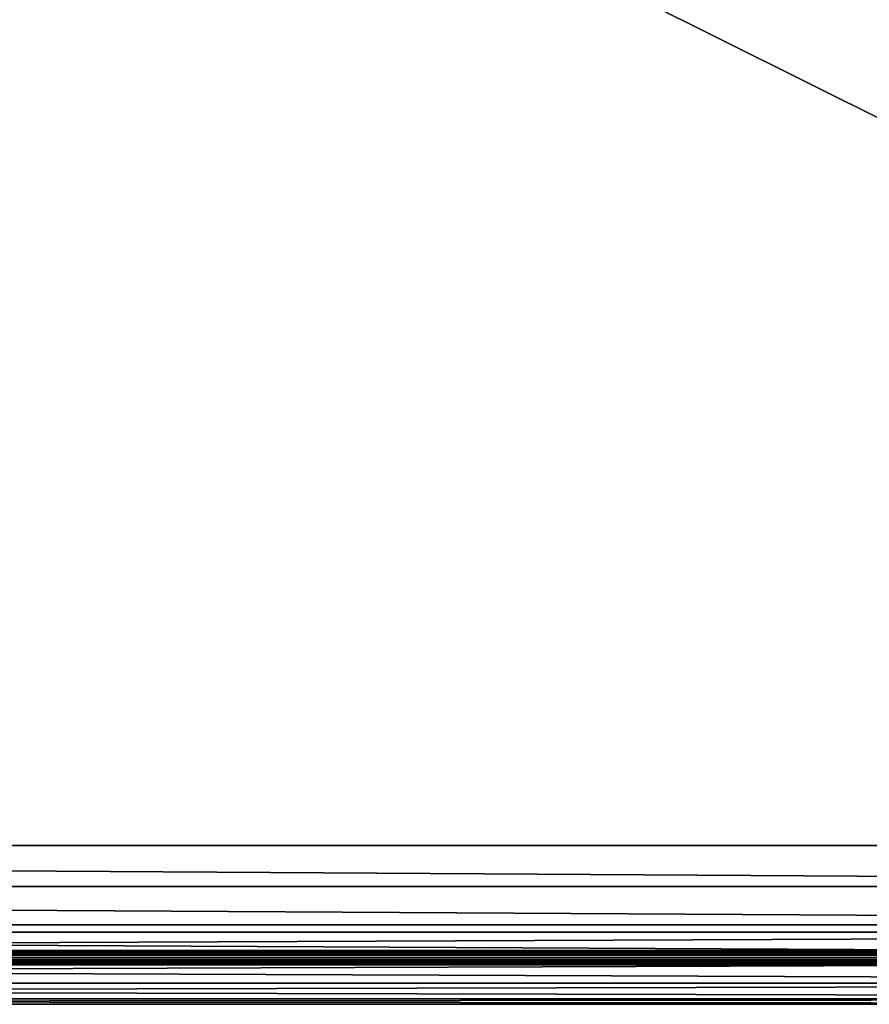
# Model space of a CAD drawing. Header units: inches. Extents: x 0 to 46, y -28.1 to 0.
# Tile 184 of 256: x 28.5 to 34.4, y -28 to -21.2. Entities that reach past the tile are written whole.
import ezdxf

# ---------------------------------------------------------------- set-up
doc = ezdxf.new("R2010")
doc.units = ezdxf.units.IN
doc.header["$LTSCALE"] = 0.03937
doc.header["$MEASUREMENT"] = 0
for name, color, linetype in [('A-FURN-3-ST', 151, 'Continuous'), ('A-FURN-3-ST-SEAM', 250, 'Continuous'), ('A-FURN-3-STITCH', 15, 'Continuous')]:
    doc.layers.add(name, color=color, linetype=linetype)

msp = doc.modelspace()

# ---------------------------------------------------------------- meshes
at = {"layer": 'A-FURN-3-ST'}
mesh = msp.add_polyface(dxfattribs=at)
corners = [(0.25, -5.4592, 18), (45.75, -5.4592, 18), (0.25, -5.1746, 17.9626), (45.75, -5.1746, 17.9626), (0.25, -4.9094, 17.8528), (45.75, -4.9094, 17.8528), (0.25, -4.6816, 17.6781), (45.75, -4.6816, 17.6781), (0.25, -4.5068, 17.4505), (45.75, -4.5068, 17.4505), (0.25, -4.3968, 17.1854), (45.75, -4.3968, 17.1854), (0.25, -4.3592, 16.9008), (45.75, -4.3504, 5.5004), (0.25, -4.3504, 5.5004), (0.25, -4.3883, 5.3089), (45.75, -4.3883, 5.3089), (0.25, -4.4967, 5.1466), (45.75, -4.4967, 5.1466), (0.25, -4.659, 5.0381), (45.75, -4.659, 5.0381), (0.25, -4.8504, 5), (0.25, -27.51, 5), (0.125, -4.8504, 5.0335), (0.125, -27.51, 5.0335), (0.0335, -4.8504, 5.125), (0.0335, -4.5038, 5.3567), (0.125, -4.3839, 5.5004), (0.125, -4.4193, 5.3217), (0.125, -4.5204, 5.1703), (0.125, -4.6718, 5.069), (0.0335, -4.4842, 16.9008), (0.125, -4.3926, 16.9008), (0.125, -4.4292, 17.1767), (0.0335, -5.2069, 17.8418), (0.125, -5.4592, 17.9665), (0.125, -5.1833, 17.9302), (0.0335, -4.77, 17.5897), (0.125, -4.7053, 17.6544), (0.125, -4.5358, 17.4337), (0.0335, -4.615, 17.3879), (0.0335, -4.5175, 17.153), (0.125, -4.9261, 17.8238), (0.125, -26.91, 17.9665), (0.25, -26.91, 18)]
mesh.append_faces([[corners[k] for k in face] for face in [(0, 1, 2), (2, 3, 4), (4, 5, 6), (6, 7, 8), (8, 9, 10), (10, 11, 12), (12, 13, 14), (14, 13, 15), (15, 16, 17), (17, 18, 19), (19, 20, 21), (21, 22, 23), (23, 24, 25), (26, 27, 28), (28, 27, 14), (28, 14, 15), (28, 15, 29), (29, 15, 17), (29, 17, 30), (30, 17, 19), (30, 19, 23), (23, 19, 21), (23, 25, 30), (27, 31, 32), (27, 32, 14), (14, 32, 12), (31, 33, 32), (32, 33, 10), (32, 10, 12), (34, 35, 36), (37, 38, 39, 40), (40, 39, 33, 41), (35, 0, 36), (36, 0, 2), (36, 2, 42), (42, 2, 4), (42, 4, 38), (38, 4, 6), (38, 6, 39), (39, 6, 8), (39, 8, 33), (33, 8, 10), (35, 43, 0), (44, 1, 0)]])
mesh = msp.add_polyface(dxfattribs=at)
corners = [(45.875, -4.8504, 5.0335), (45.875, -27.51, 5.0335), (45.75, -4.8504, 5), (45.75, -4.3504, 5.5004), (45.875, -4.3839, 5.5004), (45.75, -4.3883, 5.3089), (45.875, -4.4193, 5.3217), (45.75, -4.4967, 5.1466), (45.875, -4.5204, 5.1703), (45.75, -4.659, 5.0381), (45.875, -4.6718, 5.069), (45.9665, -4.7068, 5.1536), (45.9665, -4.4754, 5.5003), (45.9665, -4.5038, 5.3567), (45.9665, -4.5851, 5.2349), (45.75, -4.3592, 16.9008), (45.875, -4.3926, 16.9008), (45.75, -5.4592, 18), (45.875, -5.4592, 17.9665), (45.75, -5.1746, 17.9626), (45.875, -5.1833, 17.9302), (45.75, -4.9094, 17.8528), (45.875, -4.9261, 17.8238), (45.75, -4.6816, 17.6781), (45.875, -4.7053, 17.6544), (45.75, -4.5068, 17.4505), (45.875, -4.5358, 17.4337), (45.75, -4.3968, 17.1854), (45.875, -4.4292, 17.1767), (45.9665, -4.5175, 17.153), (45.9665, -5.4592, 17.875), (45.75, -26.91, 18), (45.875, -26.91, 17.9665), (0.25, -5.1746, 17.9626), (0.25, -4.9094, 17.8528), (0.25, -4.6816, 17.6781), (0.25, -4.5068, 17.4505), (0.25, -4.3968, 17.1854), (0.25, -4.3592, 16.9008), (0.25, -4.3883, 5.3089), (0.25, -4.4967, 5.1466), (0.25, -4.659, 5.0381), (0.25, -4.8504, 5), (45.75, -27.51, 5)]
mesh.append_faces([[corners[k] for k in face] for face in [(0, 1, 2), (3, 4, 5), (5, 4, 6), (5, 6, 7), (7, 6, 8), (7, 8, 9), (9, 8, 10), (9, 10, 2), (2, 10, 0), (0, 10, 11), (12, 6, 4), (8, 6, 13, 14), (3, 15, 4), (4, 15, 16), (4, 16, 12), (17, 18, 19), (19, 18, 20), (19, 20, 21), (21, 20, 22), (21, 22, 23), (23, 22, 24), (23, 24, 25), (25, 24, 26), (25, 26, 27), (27, 26, 28), (27, 28, 15), (15, 28, 16), (16, 28, 29), (18, 30, 20), (17, 31, 18), (18, 32, 30), (33, 17, 19), (34, 19, 21), (35, 21, 23), (36, 23, 25), (37, 25, 27), (38, 27, 15), (15, 3, 38), (39, 3, 5), (40, 5, 7), (41, 7, 9), (42, 9, 2), (2, 43, 42)]])
mesh = msp.add_polyface(dxfattribs=at)
corners = [(0.25, -4.8504, 5), (45.75, -27.51, 5), (0.25, -27.51, 5), (0.125, -4.8504, 5.0335), (0.125, -27.51, 5.0335), (0.25, -28.01, 5.5), (0.125, -27.9765, 5.5), (0.25, -27.9719, 5.3087), (0.125, -27.941, 5.3215), (0.25, -27.8636, 5.1464), (0.125, -27.8399, 5.1701), (0.25, -27.7013, 5.0381), (0.125, -27.6885, 5.069), (0.0335, -27.6535, 5.1535), (0.0335, -27.885, 5.5), (0.25, -28.01, 16.9), (0.125, -27.9765, 16.9), (0.25, -26.91, 18), (0.125, -26.91, 17.9665), (0.25, -27.1947, 17.9625), (0.125, -27.186, 17.9302), (0.25, -27.46, 17.8526), (0.125, -27.4433, 17.8236), (0.25, -27.6878, 17.6778), (0.125, -27.6641, 17.6541), (0.25, -27.8626, 17.45), (0.125, -27.8336, 17.4333), (0.25, -27.9725, 17.1847), (0.125, -27.9402, 17.176), (0.0335, -27.8518, 17.1523), (0.0335, -26.91, 17.875), (0.0335, -27.5994, 17.5894), (0.0335, -27.7544, 17.3875), (0.125, -5.4592, 17.9665), (0.25, -5.4592, 18), (45.75, -28.01, 16.9), (45.75, -27.9725, 17.1847), (45.75, -27.8626, 17.45), (45.75, -27.6878, 17.6778), (45.75, -27.46, 17.8526), (45.75, -27.1947, 17.9625), (45.75, -27.7013, 5.0381), (45.75, -27.8636, 5.1464), (45.75, -27.9719, 5.3087)]
mesh.append_faces([[corners[k] for k in face] for face in [(0, 1, 2), (3, 2, 4), (5, 6, 7), (7, 6, 8), (7, 8, 9), (9, 8, 10), (9, 10, 11), (11, 10, 12), (11, 12, 2), (2, 12, 4), (4, 12, 13), (14, 8, 6), (5, 15, 6), (6, 15, 16), (6, 16, 14), (17, 18, 19), (19, 18, 20), (19, 20, 21), (21, 20, 22), (21, 22, 23), (23, 22, 24), (23, 24, 25), (25, 24, 26), (25, 26, 27), (27, 26, 28), (27, 28, 15), (15, 28, 16), (16, 28, 29), (18, 30, 20), (24, 31, 32, 26), (26, 32, 29, 28), (33, 30, 18), (34, 18, 17), (15, 35, 27), (27, 36, 25), (25, 37, 23), (23, 38, 21), (21, 39, 19), (19, 40, 17), (5, 35, 15), (2, 1, 11), (11, 41, 9), (9, 42, 7), (7, 43, 5)]])
mesh = msp.add_polyface(dxfattribs=at)
corners = [(45.875, -4.8504, 5.0335), (45.9665, -27.51, 5.125), (45.875, -27.51, 5.0335), (45.75, -4.8504, 5), (45.75, -27.51, 5), (45.9665, -27.8565, 5.3565), (45.875, -27.9765, 5.5), (45.875, -27.941, 5.3215), (45.75, -28.01, 5.5), (45.75, -27.9719, 5.3087), (45.875, -27.8399, 5.1701), (45.75, -27.8636, 5.1464), (45.875, -27.6885, 5.069), (45.75, -27.7013, 5.0381), (45.9665, -27.6535, 5.1535), (45.9665, -27.7752, 5.2348), (45.9665, -27.885, 16.9), (45.875, -27.9765, 16.9), (45.75, -28.01, 16.9), (45.875, -27.9402, 17.176), (45.75, -27.9725, 17.1847), (45.9665, -27.1624, 17.8418), (45.875, -26.91, 17.9665), (45.875, -27.186, 17.9302), (45.75, -26.91, 18), (45.75, -27.1947, 17.9625), (45.875, -27.4433, 17.8236), (45.75, -27.46, 17.8526), (45.875, -27.6641, 17.6541), (45.75, -27.6878, 17.6778), (45.875, -27.8336, 17.4333), (45.75, -27.8626, 17.45), (45.875, -5.4592, 17.9665), (0.25, -27.9725, 17.1847), (0.25, -27.8626, 17.45), (0.25, -27.6878, 17.6778), (0.25, -27.46, 17.8526), (0.25, -27.1947, 17.9625), (0.25, -26.91, 18), (0.25, -28.01, 5.5), (0.25, -27.7013, 5.0381), (0.25, -27.8636, 5.1464), (0.25, -27.9719, 5.3087), (45.75, -5.4592, 18)]
mesh.append_faces([[corners[k] for k in face] for face in [(0, 1, 2), (3, 2, 4), (5, 6, 7), (7, 6, 8), (7, 8, 9), (7, 9, 10), (10, 9, 11), (10, 11, 12), (12, 11, 13), (12, 13, 2), (2, 13, 4), (2, 1, 12), (12, 14, 15, 10), (6, 16, 17), (6, 17, 8), (8, 17, 18), (16, 19, 17), (17, 19, 20), (17, 20, 18), (21, 22, 23), (22, 24, 23), (23, 24, 25), (23, 25, 26), (26, 25, 27), (26, 27, 28), (28, 27, 29), (28, 29, 30), (30, 29, 31), (30, 31, 19), (19, 31, 20), (32, 24, 22), (33, 18, 20), (34, 20, 31), (35, 31, 29), (36, 29, 27), (37, 27, 25), (38, 25, 24), (8, 18, 39), (40, 4, 13), (41, 13, 11), (42, 11, 9), (39, 9, 8), (24, 43, 38)]])
at = {"layer": 'A-FURN-3-ST-SEAM'}
mesh = msp.add_polyface(dxfattribs=at)
corners = [(34.5, -27.6385, 17.6706), (36.375, -27.6444, 17.6539), (34.5, -27.6444, 17.6539), (9.625, -27.6385, 17.6706), (9.625, -27.6444, 17.6539), (7.75, -27.6385, 17.6706), (9.625, -27.671, 17.631), (9.625, -27.6558, 17.6402), (34.5, -27.6558, 17.6402), (34.5, -27.671, 17.631), (36.375, -27.6558, 17.6402), (36.375, -27.671, 17.631), (36.375, -27.6884, 17.6276), (34.5, -27.6884, 17.6276), (9.625, -27.6884, 17.6276), (9.625, -27.7207, 17.6406), (9.625, -27.7057, 17.6311), (34.5, -27.7057, 17.6311), (34.5, -27.7207, 17.6406), (36.375, -27.7057, 17.6311), (36.375, -27.7207, 17.6406), (36.375, -27.7376, 17.6713), (34.5, -27.7376, 17.6713), (9.625, -27.7376, 17.6713), (9.625, -27.7295, 17.7053), (9.625, -27.7367, 17.689), (34.5, -27.7367, 17.689), (34.5, -27.7295, 17.7053), (7.75, -27.642, 17.6969), (9.625, -27.642, 17.6969), (34.5, -27.642, 17.6969), (36.375, -27.6385, 17.6706), (36.375, -27.7367, 17.689), (7.75, -27.7057, 17.6311), (7.75, -27.6884, 17.6276), (7.75, -27.6558, 17.6402), (7.75, -27.6444, 17.6539), (34.5, -27.6517, 17.7118), (9.625, -27.6517, 17.7118), (7.75, -27.6517, 17.7118), (34.5, -27.6661, 17.7221), (9.625, -27.6661, 17.7221), (7.75, -27.6661, 17.7221), (34.5, -27.701, 17.7257), (9.625, -27.701, 17.7257), (7.75, -27.701, 17.7257), (34.5, -27.7171, 17.7182), (9.625, -27.7171, 17.7182), (7.75, -27.7171, 17.7182), (7.75, -27.7295, 17.7053)]
mesh.append_faces([[corners[k] for k in face] for face in [(0, 1, 2), (0, 2, 3), (3, 2, 4), (3, 4, 5), (3, 28, 29), (3, 29, 0), (0, 29, 30), (0, 30, 31)]])
mesh.append_faces([[corners[k] for k in face] for face in [(6, 7, 8, 9), (9, 8, 10, 11), (11, 12, 13, 9), (9, 13, 14, 6), (15, 16, 17, 18), (18, 17, 19, 20), (20, 21, 22, 18), (18, 22, 23, 15), (24, 25, 26, 27), (21, 32, 26, 22), (22, 26, 25, 23), (12, 19, 17, 13), (13, 17, 16, 14), (14, 16, 33, 34), (2, 8, 7, 4), (4, 7, 35, 36), (37, 30, 29, 38), (38, 29, 28, 39), (40, 37, 38, 41), (41, 38, 39, 42), (43, 40, 41, 44), (44, 41, 42, 45), (46, 43, 44, 47), (47, 44, 45, 48), (27, 46, 47, 24), (24, 47, 48, 49)]], dxfattribs={"vtx0": -1, "vtx2": -1})
at = {"layer": 'A-FURN-3-STITCH'}
mesh = msp.add_polymesh((7, 4), dxfattribs=at)
for k, corner in enumerate([(28.7303, -27.6428, 17.7154), (28.7303, -27.6406, 17.7168), (28.7304, -27.6363, 17.7197), (28.7304, -27.6341, 17.7212), (28.692, -27.647, 17.722), (28.6921, -27.6474, 17.7272), (28.6921, -27.6431, 17.7302), (28.6921, -27.6384, 17.7279), (28.6532, -27.6496, 17.7262), (28.6533, -27.65, 17.7314), (28.6533, -27.6457, 17.7343), (28.6533, -27.641, 17.7321), (28.6142, -27.6505, 17.7279), (28.6142, -27.6508, 17.733), (28.6143, -27.6465, 17.736), (28.6142, -27.6418, 17.7337), (28.5751, -27.6496, 17.727), (28.5752, -27.65, 17.7321), (28.5752, -27.6457, 17.7351), (28.5752, -27.641, 17.7328), (28.5362, -27.647, 17.7235), (28.5363, -27.6474, 17.7287), (28.5363, -27.6431, 17.7316), (28.5363, -27.6384, 17.7294), (28.4978, -27.6428, 17.7176), (28.4978, -27.6406, 17.7191), (28.4979, -27.6363, 17.722), (28.4979, -27.6341, 17.7234)]):
    mesh.set_mesh_vertex(divmod(k, 4), corner)
mesh = msp.add_polymesh((7, 4), dxfattribs=at)
for k, corner in enumerate([(28.9982, -27.6428, 17.7154), (28.9982, -27.6406, 17.7168), (28.9982, -27.6363, 17.7197), (28.9982, -27.6341, 17.7212), (28.9599, -27.647, 17.722), (28.9599, -27.6474, 17.7272), (28.96, -27.6431, 17.7302), (28.9599, -27.6384, 17.7279), (28.9211, -27.6496, 17.7262), (28.9212, -27.65, 17.7314), (28.9212, -27.6457, 17.7343), (28.9212, -27.641, 17.7321), (28.882, -27.6505, 17.7279), (28.8821, -27.6508, 17.733), (28.8821, -27.6465, 17.736), (28.8821, -27.6418, 17.7337), (28.843, -27.6496, 17.727), (28.843, -27.65, 17.7321), (28.843, -27.6457, 17.7351), (28.843, -27.641, 17.7328), (28.8041, -27.647, 17.7235), (28.8041, -27.6474, 17.7287), (28.8042, -27.6431, 17.7316), (28.8042, -27.6384, 17.7294), (28.7657, -27.6428, 17.7176), (28.7657, -27.6406, 17.7191), (28.7657, -27.6363, 17.722), (28.7657, -27.6341, 17.7234)]):
    mesh.set_mesh_vertex(divmod(k, 4), corner)
mesh = msp.add_polymesh((7, 4), dxfattribs=at)
for k, corner in enumerate([(29.266, -27.6428, 17.7154), (29.2661, -27.6406, 17.7168), (29.2661, -27.6363, 17.7197), (29.2661, -27.6341, 17.7212), (29.2278, -27.647, 17.722), (29.2278, -27.6474, 17.7272), (29.2278, -27.6431, 17.7302), (29.2278, -27.6384, 17.7279), (29.189, -27.6496, 17.7262), (29.189, -27.65, 17.7314), (29.189, -27.6457, 17.7343), (29.189, -27.641, 17.7321), (29.1499, -27.6505, 17.7279), (29.1499, -27.6508, 17.733), (29.15, -27.6465, 17.736), (29.15, -27.6418, 17.7337), (29.1108, -27.6496, 17.727), (29.1109, -27.65, 17.7321), (29.1109, -27.6457, 17.7351), (29.1109, -27.641, 17.7328), (29.072, -27.647, 17.7235), (29.072, -27.6474, 17.7287), (29.072, -27.6431, 17.7316), (29.072, -27.6384, 17.7294), (29.0335, -27.6428, 17.7176), (29.0336, -27.6406, 17.7191), (29.0336, -27.6363, 17.722), (29.0336, -27.6341, 17.7234)]):
    mesh.set_mesh_vertex(divmod(k, 4), corner)
mesh = msp.add_polymesh((7, 4), dxfattribs=at)
for k, corner in enumerate([(29.5339, -27.6428, 17.7154), (29.5339, -27.6406, 17.7168), (29.5339, -27.6363, 17.7197), (29.534, -27.6341, 17.7212), (29.4956, -27.647, 17.722), (29.4957, -27.6474, 17.7272), (29.4957, -27.6431, 17.7302), (29.4957, -27.6384, 17.7279), (29.4568, -27.6496, 17.7262), (29.4569, -27.65, 17.7314), (29.4569, -27.6457, 17.7343), (29.4569, -27.641, 17.7321), (29.4178, -27.6505, 17.7279), (29.4178, -27.6508, 17.733), (29.4178, -27.6465, 17.736), (29.4178, -27.6418, 17.7337), (29.3787, -27.6496, 17.727), (29.3787, -27.65, 17.7321), (29.3788, -27.6457, 17.7351), (29.3787, -27.641, 17.7328), (29.3398, -27.647, 17.7235), (29.3399, -27.6474, 17.7287), (29.3399, -27.6431, 17.7316), (29.3399, -27.6384, 17.7294), (29.3014, -27.6428, 17.7176), (29.3014, -27.6406, 17.7191), (29.3014, -27.6363, 17.722), (29.3015, -27.6341, 17.7234)]):
    mesh.set_mesh_vertex(divmod(k, 4), corner)
mesh = msp.add_polymesh((7, 4), dxfattribs=at)
for k, corner in enumerate([(29.8018, -27.6428, 17.7154), (29.8018, -27.6406, 17.7168), (29.8018, -27.6363, 17.7197), (29.8018, -27.6341, 17.7212), (29.7635, -27.647, 17.722), (29.7635, -27.6474, 17.7272), (29.7635, -27.6431, 17.7302), (29.7635, -27.6384, 17.7279), (29.7247, -27.6496, 17.7262), (29.7247, -27.65, 17.7314), (29.7247, -27.6457, 17.7343), (29.7247, -27.641, 17.7321), (29.6856, -27.6505, 17.7279), (29.6857, -27.6508, 17.733), (29.6857, -27.6465, 17.736), (29.6857, -27.6418, 17.7337), (29.6465, -27.6496, 17.727), (29.6466, -27.65, 17.7321), (29.6466, -27.6457, 17.7351), (29.6466, -27.641, 17.7328), (29.6077, -27.647, 17.7235), (29.6077, -27.6474, 17.7287), (29.6077, -27.6431, 17.7316), (29.6077, -27.6384, 17.7294), (29.5693, -27.6428, 17.7176), (29.5693, -27.6406, 17.7191), (29.5693, -27.6363, 17.722), (29.5693, -27.6341, 17.7234)]):
    mesh.set_mesh_vertex(divmod(k, 4), corner)
mesh = msp.add_polymesh((7, 4), dxfattribs=at)
for k, corner in enumerate([(30.0696, -27.6428, 17.7154), (30.0696, -27.6406, 17.7168), (30.0697, -27.6363, 17.7197), (30.0697, -27.6341, 17.7212), (30.0313, -27.647, 17.722), (30.0314, -27.6474, 17.7272), (30.0314, -27.6431, 17.7302), (30.0314, -27.6384, 17.7279), (29.9925, -27.6496, 17.7262), (29.9926, -27.65, 17.7314), (29.9926, -27.6457, 17.7343), (29.9926, -27.641, 17.7321), (29.9535, -27.6505, 17.7279), (29.9535, -27.6508, 17.733), (29.9535, -27.6465, 17.736), (29.9535, -27.6418, 17.7337), (29.9144, -27.6496, 17.727), (29.9144, -27.65, 17.7321), (29.9145, -27.6457, 17.7351), (29.9144, -27.641, 17.7328), (29.8755, -27.647, 17.7235), (29.8756, -27.6474, 17.7287), (29.8756, -27.6431, 17.7316), (29.8756, -27.6384, 17.7294), (29.8371, -27.6428, 17.7176), (29.8371, -27.6406, 17.7191), (29.8372, -27.6363, 17.722), (29.8372, -27.6341, 17.7234)]):
    mesh.set_mesh_vertex(divmod(k, 4), corner)
mesh = msp.add_polymesh((7, 4), dxfattribs=at)
for k, corner in enumerate([(30.3375, -27.6428, 17.7154), (30.3375, -27.6406, 17.7168), (30.3375, -27.6363, 17.7197), (30.3375, -27.6341, 17.7212), (30.2992, -27.647, 17.722), (30.2992, -27.6474, 17.7272), (30.2993, -27.6431, 17.7302), (30.2992, -27.6384, 17.7279), (30.2604, -27.6496, 17.7262), (30.2604, -27.65, 17.7314), (30.2605, -27.6457, 17.7343), (30.2604, -27.641, 17.7321), (30.2213, -27.6505, 17.7279), (30.2214, -27.6508, 17.733), (30.2214, -27.6465, 17.736), (30.2214, -27.6418, 17.7337), (30.1822, -27.6496, 17.727), (30.1823, -27.65, 17.7321), (30.1823, -27.6457, 17.7351), (30.1823, -27.641, 17.7328), (30.1434, -27.647, 17.7235), (30.1434, -27.6474, 17.7287), (30.1435, -27.6431, 17.7316), (30.1434, -27.6384, 17.7294), (30.105, -27.6428, 17.7176), (30.105, -27.6406, 17.7191), (30.105, -27.6363, 17.722), (30.105, -27.6341, 17.7234)]):
    mesh.set_mesh_vertex(divmod(k, 4), corner)
mesh = msp.add_polymesh((7, 4), dxfattribs=at)
for k, corner in enumerate([(30.6053, -27.6428, 17.7154), (30.6053, -27.6406, 17.7168), (30.6054, -27.6363, 17.7197), (30.6054, -27.6341, 17.7212), (30.567, -27.647, 17.722), (30.5671, -27.6474, 17.7272), (30.5671, -27.6431, 17.7302), (30.5671, -27.6384, 17.7279), (30.5282, -27.6496, 17.7262), (30.5283, -27.65, 17.7314), (30.5283, -27.6457, 17.7343), (30.5283, -27.641, 17.7321), (30.4892, -27.6505, 17.7279), (30.4892, -27.6508, 17.733), (30.4893, -27.6465, 17.736), (30.4892, -27.6418, 17.7337), (30.4501, -27.6496, 17.727), (30.4502, -27.65, 17.7321), (30.4502, -27.6457, 17.7351), (30.4502, -27.641, 17.7328), (30.4112, -27.647, 17.7235), (30.4113, -27.6474, 17.7287), (30.4113, -27.6431, 17.7316), (30.4113, -27.6384, 17.7294), (30.3728, -27.6428, 17.7176), (30.3728, -27.6406, 17.7191), (30.3729, -27.6363, 17.722), (30.3729, -27.6341, 17.7234)]):
    mesh.set_mesh_vertex(divmod(k, 4), corner)
mesh = msp.add_polymesh((7, 4), dxfattribs=at)
for k, corner in enumerate([(30.8732, -27.6428, 17.7154), (30.8732, -27.6406, 17.7168), (30.8732, -27.6363, 17.7197), (30.8732, -27.6341, 17.7212), (30.8349, -27.647, 17.722), (30.8349, -27.6474, 17.7272), (30.835, -27.6431, 17.7302), (30.8349, -27.6384, 17.7279), (30.7961, -27.6496, 17.7262), (30.7962, -27.65, 17.7314), (30.7962, -27.6457, 17.7343), (30.7962, -27.641, 17.7321), (30.757, -27.6505, 17.7279), (30.7571, -27.6508, 17.733), (30.7571, -27.6465, 17.736), (30.7571, -27.6418, 17.7337), (30.718, -27.6496, 17.727), (30.718, -27.65, 17.7321), (30.718, -27.6457, 17.7351), (30.718, -27.641, 17.7328), (30.6791, -27.647, 17.7235), (30.6791, -27.6474, 17.7287), (30.6792, -27.6431, 17.7316), (30.6792, -27.6384, 17.7294), (30.6407, -27.6428, 17.7176), (30.6407, -27.6406, 17.7191), (30.6407, -27.6363, 17.722), (30.6407, -27.6341, 17.7234)]):
    mesh.set_mesh_vertex(divmod(k, 4), corner)
mesh = msp.add_polymesh((7, 4), dxfattribs=at)
for k, corner in enumerate([(31.141, -27.6428, 17.7154), (31.1411, -27.6406, 17.7168), (31.1411, -27.6363, 17.7197), (31.1411, -27.6341, 17.7212), (31.1028, -27.647, 17.722), (31.1028, -27.6474, 17.7272), (31.1028, -27.6431, 17.7302), (31.1028, -27.6384, 17.7279), (31.064, -27.6496, 17.7262), (31.064, -27.65, 17.7314), (31.064, -27.6457, 17.7343), (31.064, -27.641, 17.7321), (31.0249, -27.6505, 17.7279), (31.0249, -27.6508, 17.733), (31.025, -27.6465, 17.736), (31.025, -27.6418, 17.7337), (30.9858, -27.6496, 17.727), (30.9859, -27.65, 17.7321), (30.9859, -27.6457, 17.7351), (30.9859, -27.641, 17.7328), (30.947, -27.647, 17.7235), (30.947, -27.6474, 17.7287), (30.947, -27.6431, 17.7316), (30.947, -27.6384, 17.7294), (30.9085, -27.6428, 17.7176), (30.9086, -27.6406, 17.7191), (30.9086, -27.6363, 17.722), (30.9086, -27.6341, 17.7234)]):
    mesh.set_mesh_vertex(divmod(k, 4), corner)
mesh = msp.add_polymesh((7, 4), dxfattribs=at)
for k, corner in enumerate([(31.4089, -27.6428, 17.7154), (31.4089, -27.6406, 17.7168), (31.4089, -27.6363, 17.7197), (31.409, -27.6341, 17.7212), (31.3706, -27.647, 17.722), (31.3707, -27.6474, 17.7272), (31.3707, -27.6431, 17.7302), (31.3707, -27.6384, 17.7279), (31.3318, -27.6496, 17.7262), (31.3319, -27.65, 17.7314), (31.3319, -27.6457, 17.7343), (31.3319, -27.641, 17.7321), (31.2928, -27.6505, 17.7279), (31.2928, -27.6508, 17.733), (31.2928, -27.6465, 17.736), (31.2928, -27.6418, 17.7337), (31.2537, -27.6496, 17.727), (31.2537, -27.65, 17.7321), (31.2538, -27.6457, 17.7351), (31.2537, -27.641, 17.7328), (31.2148, -27.647, 17.7235), (31.2149, -27.6474, 17.7287), (31.2149, -27.6431, 17.7316), (31.2149, -27.6384, 17.7294), (31.1764, -27.6428, 17.7176), (31.1764, -27.6406, 17.7191), (31.1764, -27.6363, 17.722), (31.1765, -27.6341, 17.7234)]):
    mesh.set_mesh_vertex(divmod(k, 4), corner)
mesh = msp.add_polymesh((7, 4), dxfattribs=at)
for k, corner in enumerate([(31.6768, -27.6428, 17.7154), (31.6768, -27.6406, 17.7168), (31.6768, -27.6363, 17.7197), (31.6768, -27.6341, 17.7212), (31.6385, -27.647, 17.722), (31.6385, -27.6474, 17.7272), (31.6385, -27.6431, 17.7302), (31.6385, -27.6384, 17.7279), (31.5997, -27.6496, 17.7262), (31.5997, -27.65, 17.7314), (31.5997, -27.6457, 17.7343), (31.5997, -27.641, 17.7321), (31.5606, -27.6505, 17.7279), (31.5607, -27.6508, 17.733), (31.5607, -27.6465, 17.736), (31.5607, -27.6418, 17.7337), (31.5215, -27.6496, 17.727), (31.5216, -27.65, 17.7321), (31.5216, -27.6457, 17.7351), (31.5216, -27.641, 17.7328), (31.4827, -27.647, 17.7235), (31.4827, -27.6474, 17.7287), (31.4827, -27.6431, 17.7316), (31.4827, -27.6384, 17.7294), (31.4443, -27.6428, 17.7176), (31.4443, -27.6406, 17.7191), (31.4443, -27.6363, 17.722), (31.4443, -27.6341, 17.7234)]):
    mesh.set_mesh_vertex(divmod(k, 4), corner)
mesh = msp.add_polymesh((7, 4), dxfattribs=at)
for k, corner in enumerate([(31.9446, -27.6428, 17.7154), (31.9446, -27.6406, 17.7168), (31.9447, -27.6363, 17.7197), (31.9447, -27.6341, 17.7212), (31.9063, -27.647, 17.722), (31.9064, -27.6474, 17.7272), (31.9064, -27.6431, 17.7302), (31.9064, -27.6384, 17.7279), (31.8675, -27.6496, 17.7262), (31.8676, -27.65, 17.7314), (31.8676, -27.6457, 17.7343), (31.8676, -27.641, 17.7321), (31.8285, -27.6505, 17.7279), (31.8285, -27.6508, 17.733), (31.8285, -27.6465, 17.736), (31.8285, -27.6418, 17.7337), (31.7894, -27.6496, 17.727), (31.7894, -27.65, 17.7321), (31.7895, -27.6457, 17.7351), (31.7894, -27.641, 17.7328), (31.7505, -27.647, 17.7235), (31.7506, -27.6474, 17.7287), (31.7506, -27.6431, 17.7316), (31.7506, -27.6384, 17.7294), (31.7121, -27.6428, 17.7176), (31.7121, -27.6406, 17.7191), (31.7122, -27.6363, 17.722), (31.7122, -27.6341, 17.7234)]):
    mesh.set_mesh_vertex(divmod(k, 4), corner)
mesh = msp.add_polymesh((7, 4), dxfattribs=at)
for k, corner in enumerate([(32.2125, -27.6428, 17.7154), (32.2125, -27.6406, 17.7168), (32.2125, -27.6363, 17.7197), (32.2125, -27.6341, 17.7212), (32.1742, -27.647, 17.722), (32.1742, -27.6474, 17.7272), (32.1743, -27.6431, 17.7302), (32.1742, -27.6384, 17.7279), (32.1354, -27.6496, 17.7262), (32.1354, -27.65, 17.7314), (32.1355, -27.6457, 17.7343), (32.1354, -27.641, 17.7321), (32.0963, -27.6505, 17.7279), (32.0964, -27.6508, 17.733), (32.0964, -27.6465, 17.736), (32.0964, -27.6418, 17.7337), (32.0572, -27.6496, 17.727), (32.0573, -27.65, 17.7321), (32.0573, -27.6457, 17.7351), (32.0573, -27.641, 17.7328), (32.0184, -27.647, 17.7235), (32.0184, -27.6474, 17.7287), (32.0185, -27.6431, 17.7316), (32.0184, -27.6384, 17.7294), (31.98, -27.6428, 17.7176), (31.98, -27.6406, 17.7191), (31.98, -27.6363, 17.722), (31.98, -27.6341, 17.7234)]):
    mesh.set_mesh_vertex(divmod(k, 4), corner)
mesh = msp.add_polymesh((7, 4), dxfattribs=at)
for k, corner in enumerate([(32.4803, -27.6428, 17.7154), (32.4803, -27.6406, 17.7168), (32.4804, -27.6363, 17.7197), (32.4804, -27.6341, 17.7212), (32.442, -27.647, 17.722), (32.4421, -27.6474, 17.7272), (32.4421, -27.6431, 17.7302), (32.4421, -27.6384, 17.7279), (32.4032, -27.6496, 17.7262), (32.4033, -27.65, 17.7314), (32.4033, -27.6457, 17.7343), (32.4033, -27.641, 17.7321), (32.3642, -27.6505, 17.7279), (32.3642, -27.6508, 17.733), (32.3643, -27.6465, 17.736), (32.3642, -27.6418, 17.7337), (32.3251, -27.6496, 17.727), (32.3252, -27.65, 17.7321), (32.3252, -27.6457, 17.7351), (32.3252, -27.641, 17.7328), (32.2862, -27.647, 17.7235), (32.2863, -27.6474, 17.7287), (32.2863, -27.6431, 17.7316), (32.2863, -27.6384, 17.7294), (32.2478, -27.6428, 17.7176), (32.2478, -27.6406, 17.7191), (32.2479, -27.6363, 17.722), (32.2479, -27.6341, 17.7234)]):
    mesh.set_mesh_vertex(divmod(k, 4), corner)
mesh = msp.add_polymesh((7, 4), dxfattribs=at)
for k, corner in enumerate([(32.7482, -27.6428, 17.7154), (32.7482, -27.6406, 17.7168), (32.7482, -27.6363, 17.7197), (32.7482, -27.6341, 17.7212), (32.7099, -27.647, 17.722), (32.7099, -27.6474, 17.7272), (32.71, -27.6431, 17.7302), (32.7099, -27.6384, 17.7279), (32.6711, -27.6496, 17.7262), (32.6712, -27.65, 17.7314), (32.6712, -27.6457, 17.7343), (32.6712, -27.641, 17.7321), (32.632, -27.6505, 17.7279), (32.6321, -27.6508, 17.733), (32.6321, -27.6465, 17.736), (32.6321, -27.6418, 17.7337), (32.593, -27.6496, 17.727), (32.593, -27.65, 17.7321), (32.593, -27.6457, 17.7351), (32.593, -27.641, 17.7328), (32.5541, -27.647, 17.7235), (32.5541, -27.6474, 17.7287), (32.5542, -27.6431, 17.7316), (32.5542, -27.6384, 17.7294), (32.5157, -27.6428, 17.7176), (32.5157, -27.6406, 17.7191), (32.5157, -27.6363, 17.722), (32.5157, -27.6341, 17.7234)]):
    mesh.set_mesh_vertex(divmod(k, 4), corner)
mesh = msp.add_polymesh((7, 4), dxfattribs=at)
for k, corner in enumerate([(33.016, -27.6428, 17.7154), (33.0161, -27.6406, 17.7168), (33.0161, -27.6363, 17.7197), (33.0161, -27.6341, 17.7212), (32.9778, -27.647, 17.722), (32.9778, -27.6474, 17.7272), (32.9778, -27.6431, 17.7302), (32.9778, -27.6384, 17.7279), (32.939, -27.6496, 17.7262), (32.939, -27.65, 17.7314), (32.939, -27.6457, 17.7343), (32.939, -27.641, 17.7321), (32.8999, -27.6505, 17.7279), (32.8999, -27.6508, 17.733), (32.9, -27.6465, 17.736), (32.9, -27.6418, 17.7337), (32.8608, -27.6496, 17.727), (32.8609, -27.65, 17.7321), (32.8609, -27.6457, 17.7351), (32.8609, -27.641, 17.7328), (32.822, -27.647, 17.7235), (32.822, -27.6474, 17.7287), (32.822, -27.6431, 17.7316), (32.822, -27.6384, 17.7294), (32.7835, -27.6428, 17.7176), (32.7836, -27.6406, 17.7191), (32.7836, -27.6363, 17.722), (32.7836, -27.6341, 17.7234)]):
    mesh.set_mesh_vertex(divmod(k, 4), corner)
mesh = msp.add_polymesh((7, 4), dxfattribs=at)
for k, corner in enumerate([(33.2839, -27.6428, 17.7154), (33.2839, -27.6406, 17.7168), (33.2839, -27.6363, 17.7197), (33.284, -27.6341, 17.7212), (33.2456, -27.647, 17.722), (33.2457, -27.6474, 17.7272), (33.2457, -27.6431, 17.7302), (33.2457, -27.6384, 17.7279), (33.2068, -27.6496, 17.7262), (33.2069, -27.65, 17.7314), (33.2069, -27.6457, 17.7343), (33.2069, -27.641, 17.7321), (33.1678, -27.6505, 17.7279), (33.1678, -27.6508, 17.733), (33.1678, -27.6465, 17.736), (33.1678, -27.6418, 17.7337), (33.1287, -27.6496, 17.727), (33.1287, -27.65, 17.7321), (33.1288, -27.6457, 17.7351), (33.1287, -27.641, 17.7328), (33.0898, -27.647, 17.7235), (33.0899, -27.6474, 17.7287), (33.0899, -27.6431, 17.7316), (33.0899, -27.6384, 17.7294), (33.0514, -27.6428, 17.7176), (33.0514, -27.6406, 17.7191), (33.0514, -27.6363, 17.722), (33.0515, -27.6341, 17.7234)]):
    mesh.set_mesh_vertex(divmod(k, 4), corner)
mesh = msp.add_polymesh((7, 4), dxfattribs=at)
for k, corner in enumerate([(33.5518, -27.6428, 17.7154), (33.5518, -27.6406, 17.7168), (33.5518, -27.6363, 17.7197), (33.5518, -27.6341, 17.7212), (33.5135, -27.647, 17.722), (33.5135, -27.6474, 17.7272), (33.5135, -27.6431, 17.7302), (33.5135, -27.6384, 17.7279), (33.4747, -27.6496, 17.7262), (33.4747, -27.65, 17.7314), (33.4747, -27.6457, 17.7343), (33.4747, -27.641, 17.7321), (33.4356, -27.6505, 17.7279), (33.4357, -27.6508, 17.733), (33.4357, -27.6465, 17.736), (33.4357, -27.6418, 17.7337), (33.3965, -27.6496, 17.727), (33.3966, -27.65, 17.7321), (33.3966, -27.6457, 17.7351), (33.3966, -27.641, 17.7328), (33.3577, -27.647, 17.7235), (33.3577, -27.6474, 17.7287), (33.3577, -27.6431, 17.7316), (33.3577, -27.6384, 17.7294), (33.3193, -27.6428, 17.7176), (33.3193, -27.6406, 17.7191), (33.3193, -27.6363, 17.722), (33.3193, -27.6341, 17.7234)]):
    mesh.set_mesh_vertex(divmod(k, 4), corner)
mesh = msp.add_polymesh((7, 4), dxfattribs=at)
for k, corner in enumerate([(33.8196, -27.6428, 17.7154), (33.8196, -27.6406, 17.7168), (33.8197, -27.6363, 17.7197), (33.8197, -27.6341, 17.7212), (33.7813, -27.647, 17.722), (33.7814, -27.6474, 17.7272), (33.7814, -27.6431, 17.7302), (33.7814, -27.6384, 17.7279), (33.7425, -27.6496, 17.7262), (33.7426, -27.65, 17.7314), (33.7426, -27.6457, 17.7343), (33.7426, -27.641, 17.7321), (33.7035, -27.6505, 17.7279), (33.7035, -27.6508, 17.733), (33.7035, -27.6465, 17.736), (33.7035, -27.6418, 17.7337), (33.6644, -27.6496, 17.727), (33.6644, -27.65, 17.7321), (33.6645, -27.6457, 17.7351), (33.6644, -27.641, 17.7328), (33.6255, -27.647, 17.7235), (33.6256, -27.6474, 17.7287), (33.6256, -27.6431, 17.7316), (33.6256, -27.6384, 17.7294), (33.5871, -27.6428, 17.7176), (33.5871, -27.6406, 17.7191), (33.5872, -27.6363, 17.722), (33.5872, -27.6341, 17.7234)]):
    mesh.set_mesh_vertex(divmod(k, 4), corner)
mesh = msp.add_polymesh((7, 4), dxfattribs=at)
for k, corner in enumerate([(34.0875, -27.6428, 17.7154), (34.0875, -27.6406, 17.7168), (34.0875, -27.6363, 17.7197), (34.0875, -27.6341, 17.7212), (34.0492, -27.647, 17.722), (34.0492, -27.6474, 17.7272), (34.0493, -27.6431, 17.7302), (34.0492, -27.6384, 17.7279), (34.0104, -27.6496, 17.7262), (34.0104, -27.65, 17.7314), (34.0105, -27.6457, 17.7343), (34.0104, -27.641, 17.7321), (33.9713, -27.6505, 17.7279), (33.9714, -27.6508, 17.733), (33.9714, -27.6465, 17.736), (33.9714, -27.6418, 17.7337), (33.9322, -27.6496, 17.727), (33.9323, -27.65, 17.7321), (33.9323, -27.6457, 17.7351), (33.9323, -27.641, 17.7328), (33.8934, -27.647, 17.7235), (33.8934, -27.6474, 17.7287), (33.8935, -27.6431, 17.7316), (33.8934, -27.6384, 17.7294), (33.855, -27.6428, 17.7176), (33.855, -27.6406, 17.7191), (33.855, -27.6363, 17.722), (33.855, -27.6341, 17.7234)]):
    mesh.set_mesh_vertex(divmod(k, 4), corner)
mesh = msp.add_polymesh((7, 4), dxfattribs=at)
for k, corner in enumerate([(34.3553, -27.6428, 17.7154), (34.3553, -27.6406, 17.7168), (34.3554, -27.6363, 17.7197), (34.3554, -27.6341, 17.7212), (34.317, -27.647, 17.722), (34.3171, -27.6474, 17.7272), (34.3171, -27.6431, 17.7302), (34.3171, -27.6384, 17.7279), (34.2782, -27.6496, 17.7262), (34.2783, -27.65, 17.7314), (34.2783, -27.6457, 17.7343), (34.2783, -27.641, 17.7321), (34.2392, -27.6505, 17.7279), (34.2392, -27.6508, 17.733), (34.2393, -27.6465, 17.736), (34.2392, -27.6418, 17.7337), (34.2001, -27.6496, 17.727), (34.2002, -27.65, 17.7321), (34.2002, -27.6457, 17.7351), (34.2002, -27.641, 17.7328), (34.1612, -27.647, 17.7235), (34.1613, -27.6474, 17.7287), (34.1613, -27.6431, 17.7316), (34.1613, -27.6384, 17.7294), (34.1228, -27.6428, 17.7176), (34.1228, -27.6406, 17.7191), (34.1229, -27.6363, 17.722), (34.1229, -27.6341, 17.7234)]):
    mesh.set_mesh_vertex(divmod(k, 4), corner)

doc.saveas('drawing.dxf')
